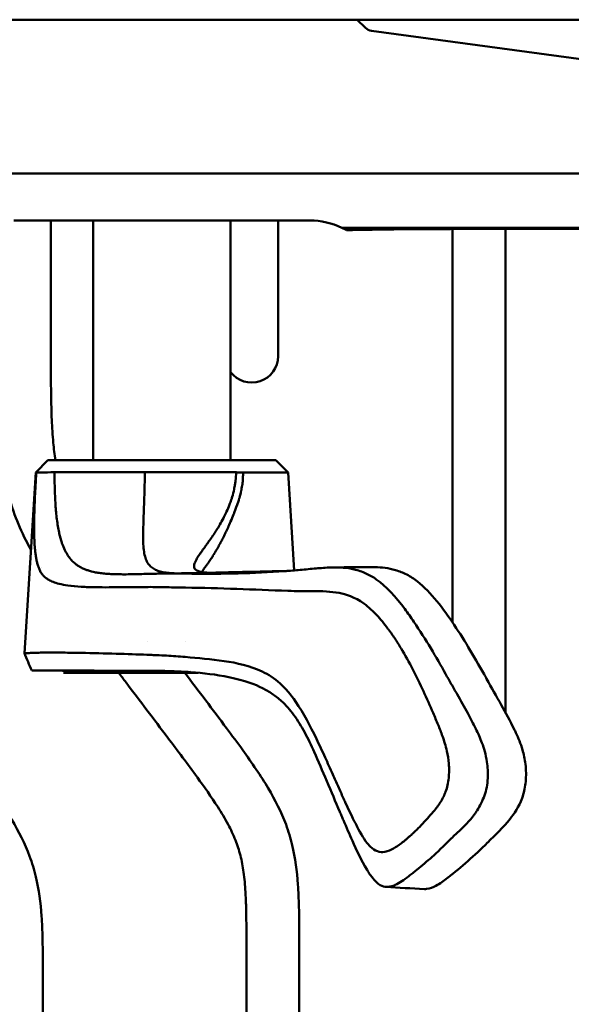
# Model space of a CAD drawing. Header units: millimetres. Extents: x 0 to 4686, y -120 to 1682.
# Tile 113 of 256: x 304 to 356, y 1393 to 1487. Entities that reach past the tile are written whole.
import ezdxf

# ---------------------------------------------------------------- set-up
doc = ezdxf.new("R2010")
doc.units = ezdxf.units.MM
doc.header["$LTSCALE"] = 2
doc.layers.add('Sichtbar (ISO)', color=7, linetype='Continuous', lineweight=50)

msp = doc.modelspace()

# ---------------------------------------------------------------- linework, layer by layer
at = {"layer": 'Sichtbar (ISO)'}
for p, q in [((336.1519, 1486.6471), (297.6713, 1486.6471)), ((342.3688, 1486.6471), (336.1519, 1486.6471)), ((336.1519, 1486.6471), (336.9281, 1485.8827)), ((355.1713, 1486.6471), (342.3688, 1486.6471)), ((355.1713, 1486.6471), (590.1713, 1486.6471)), ((375.5641, 1480.4471), (337.5078, 1485.5991)), ((297.6713, 1472.0873), (420.8667, 1472.0873)), ((303.6712, 1467.6471), (331.6712, 1467.6471)), ((307.1712, 1454.9914), (307.1712, 1467.6471)), ((311.1713, 1444.963), (311.1713, 1467.6471)), ((324.1713, 1444.963), (324.1713, 1467.6471)), ((328.6712, 1454.8156), (328.6712, 1467.6471)), ((420.8667, 1466.9565), (334.703, 1466.9565)), ((345.1712, 1466.8448), (345.1712, 1429.6126)), ((346.6149, 1466.8462), (395.1861, 1466.8462)), ((350.1712, 1421.0998), (350.1712, 1466.8462)), ((306.8909, 1444.963), (305.7365, 1443.8085)), ((306.8909, 1444.963), (328.4516, 1444.963)), ((328.4516, 1444.963), (329.606, 1443.8085)), ((305.7365, 1443.8085), (304.669, 1426.7205)), ((305.7365, 1443.8085), (305.7897, 1443.8085)), ((325.3424, 1443.8085), (329.606, 1443.8085)), ((329.606, 1443.8085), (330.185, 1434.5403)), ((324.4404, 1441.9609), (324.4406, 1441.9609)), ((306.2794, 1434.8302), (306.2792, 1434.8305)), ((316.277, 1427.8609), (316.2757, 1427.8609)), ((319.8819, 1427.8609), (319.8808, 1427.8609)), ((309.03, 1424.8609), (308.3721, 1424.8609)), ((309.03, 1424.8609), (309.7393, 1424.8609)), ((309.7393, 1424.8609), (310.1713, 1424.8609)), ((321.1018, 1424.8609), (310.1713, 1424.8609)), ((320.3363, 1425.0609), (320.3364, 1425.0609)), ((325.6712, 1398.7601), (325.6712, 1386.3274)), ((330.6712, 1324.9341), (330.6712, 1398.7601)), ((306.4212, 1327.9221), (306.4212, 1395.7721))]:
    msp.add_line(p, q, dxfattribs=at)
msp.add_arc((326.1712, 1454.8156), 2.5, 216.870083, 0, dxfattribs=at)
for centre, major_axis, ratio, start_param, end_param in [((337.6461, 1486.5898), (-1.0154, 0), 0.9848078, 0.7853949, 1.4341882), ((331.6712, 1460.6471), (4.9498, -4.9497), 0.9999995, 1.9082491, 2.3561944), ((331.6714, 1460.6471), (4.9499, -4.9498), 0.9999629, 1.8393994, 1.9082515), ((348.2431, 1466.4172), (17.672, -0.0396), 0.024176, 1.6631118, 2.4069434), ((347.3949, 1415.7438), (1.5815, -5.4785), 0.808635, 0.8311275, 0.8709838)]:
    msp.add_ellipse(centre, major_axis=major_axis, ratio=ratio, start_param=start_param, end_param=end_param, dxfattribs=at)
for points, knots in [([(305.2803, 1436.506), (305.1156, 1436.8037), (304.9563, 1437.1044), (304.8032, 1437.4082), (304.4048, 1438.1984), (304.0481, 1439.0096), (303.7462, 1439.8408), (303.4377, 1440.6901), (303.1864, 1441.5602), (302.9875, 1442.4416), (302.788, 1443.3254), (302.6411, 1444.2205), (302.5315, 1445.1198), (302.4196, 1446.0372), (302.3465, 1446.959), (302.2958, 1447.8818), (302.2522, 1448.6758), (302.2251, 1449.4705), (302.207, 1450.2654), (302.1713, 1451.8404), (302.1712, 1453.416), (302.1712, 1454.9914)], [0.698563, 0.698563, 0.698563, 0.698563, 0.71475576, 0.71475576, 0.71475576, 0.75686986, 0.75686986, 0.75686986, 0.79990096, 0.79990096, 0.79990096, 0.84305468, 0.84305468, 0.84305468, 0.88707708, 0.88707708, 0.88707708, 0.92495401, 0.92495401, 0.92495401, 1, 1, 1, 1]), ([(307.1712, 1454.9914), (307.1729, 1453.7145), (307.174, 1452.4375), (307.1934, 1451.1608), (307.2054, 1450.3695), (307.2244, 1449.5782), (307.2588, 1448.7874), (307.2903, 1448.0651), (307.3346, 1447.3433), (307.4009, 1446.6233), (307.4521, 1446.0682), (307.5163, 1445.5142), (307.5998, 1444.963)], [0, 0, 0, 0, 0.06082574, 0.06082574, 0.06082574, 0.09852746, 0.09852746, 0.09852746, 0.13296708, 0.13296708, 0.13296708, 0.15952351, 0.15952351, 0.15952351, 0.15952351]), ([(305.7897, 1443.8086), (305.7637, 1443.3763), (305.7406, 1442.9705), (305.7204, 1442.5919), (305.7003, 1442.2131), (305.6831, 1441.8615), (305.6684, 1441.5323), (305.6609, 1441.3642), (305.654, 1441.202), (305.6477, 1441.045), (305.6417, 1440.8945), (305.6362, 1440.7488), (305.6312, 1440.6074), (305.6211, 1440.3185), (305.613, 1440.0474), (305.607, 1439.7913), (305.6009, 1439.5352), (305.5968, 1439.2941), (305.5944, 1439.0657), (305.5921, 1438.8374), (305.5915, 1438.6218), (305.5925, 1438.4176), (305.5929, 1438.3388), (305.5935, 1438.2616), (305.5943, 1438.186), (305.5957, 1438.0659), (305.5977, 1437.9499), (305.6002, 1437.8376), (305.6044, 1437.6546), (305.6101, 1437.4816), (305.6175, 1437.316), (305.6228, 1437.1955), (305.6291, 1437.0789), (305.6363, 1436.9654), (305.639, 1436.9231), (305.6418, 1436.8812), (305.6447, 1436.8397), (305.6557, 1436.6869), (305.6685, 1436.5395), (305.6835, 1436.3965), (305.6986, 1436.2534), (305.7158, 1436.1147), (305.7357, 1435.9796), (305.7375, 1435.9667), (305.7395, 1435.9539), (305.7414, 1435.9411), (305.7598, 1435.8195), (305.7803, 1435.7011), (305.8032, 1435.586), (305.8284, 1435.4588), (305.8566, 1435.3357), (305.8879, 1435.2172), (305.9192, 1435.0987), (305.9536, 1434.9848), (305.9916, 1434.8761), (306.0296, 1434.7675), (306.0712, 1434.6642), (306.1162, 1434.565)], [0.00003491, 0.00003491, 0.00003491, 0.00003491, 0.06666667, 0.06666667, 0.06666667, 0.13333333, 0.13333333, 0.13333333, 0.16737005, 0.16737005, 0.16737005, 0.2, 0.2, 0.2, 0.26666667, 0.26666667, 0.26666667, 0.33333333, 0.33333333, 0.33333333, 0.4, 0.4, 0.4, 0.42574181, 0.42574181, 0.42574181, 0.46666667, 0.46666667, 0.46666667, 0.53333333, 0.53333333, 0.53333333, 0.58188742, 0.58188742, 0.58188742, 0.6, 0.6, 0.6, 0.66666667, 0.66666667, 0.66666667, 0.73333333, 0.73333333, 0.73333333, 0.73969032, 0.73969032, 0.73969032, 0.8, 0.8, 0.8, 0.86666667, 0.86666667, 0.86666667, 0.93333333, 0.93333333, 0.93333333, 1, 1, 1, 1]), ([(307.5154, 1443.8278), (307.038, 1443.8237), (306.6498, 1443.82), (306.0684, 1443.8137), (305.8775, 1443.8109), (305.7897, 1443.8086)], [0.00000703, 0.00000703, 0.00000703, 0.00000703, 0.27184119, 0.27184119, 0.54362931, 0.54362931, 0.54362931, 0.54362931]), ([(307.5154, 1443.8278), (307.7466, 1443.8297), (307.9988, 1443.8317), (308.5411, 1443.8351), (308.8318, 1443.8364), (309.7577, 1443.8391), (310.4395, 1443.8401), (311.9136, 1443.8404), (312.6962, 1443.8397), (314.3384, 1443.8357), (315.1919, 1443.8312), (316.0569, 1443.8257)], [-1.0546655, -1.0546655, -1.0546655, -1.0546655, -0.9230386, -0.9230386, -0.7910244, -0.7910244, -0.5258983, -0.5258983, -0.262161, -0.262161, -0.000012, -0.000012, -0.000012, -0.000012]), ([(308.2017, 1437.191), (308.119, 1437.4388), (308.0398, 1437.7175), (307.9676, 1438.0437), (307.9606, 1438.0753), (307.9536, 1438.1075), (307.9467, 1438.1401), (307.869, 1438.5083), (307.7989, 1438.9361), (307.7424, 1439.3782), (307.7419, 1439.3828), (307.7413, 1439.3874), (307.7407, 1439.392), (307.6851, 1439.8298), (307.6438, 1440.2812), (307.6118, 1440.7435), (307.6081, 1440.7975), (307.6044, 1440.8517), (307.601, 1440.9061), (307.5743, 1441.3218), (307.5549, 1441.7481), (307.5413, 1442.2015), (307.5383, 1442.3012), (307.5356, 1442.4022), (307.5331, 1442.5044), (307.5228, 1442.9276), (307.5169, 1443.3713), (307.5154, 1443.8278)], [0.00000008, 0.00000008, 0.00000008, 0.00000008, 0.18228716, 0.18228716, 0.18228716, 0.2, 0.2, 0.2, 0.4, 0.4, 0.4, 0.40209004, 0.40209004, 0.40209004, 0.6, 0.6, 0.6, 0.62312617, 0.62312617, 0.62312617, 0.8, 0.8, 0.8, 0.8389004, 0.8389004, 0.8389004, 0.99999559, 0.99999559, 0.99999559, 0.99999559]), ([(318.9803, 1434.2659), (318.9153, 1434.2676), (318.6358, 1434.277), (318.1709, 1434.3115), (317.6302, 1434.402), (317.1603, 1434.5482), (316.762, 1434.7647), (316.4415, 1435.0647), (316.1979, 1435.4649), (316.0292, 1435.9843), (315.9309, 1436.6362), (315.893, 1437.4302), (315.9005, 1438.3549), (315.9354, 1439.3985), (315.9799, 1440.5252), (316.0212, 1441.7081), (316.0442, 1442.8129), (316.0557, 1443.5223), (316.0569, 1443.8257)], [0.1016237, 0.1016237, 0.1016237, 0.1016237, 0.11942328, 0.17913494, 0.23884659, 0.29855824, 0.35826989, 0.41798154, 0.47769319, 0.53740484, 0.5971165, 0.65682815, 0.7165398, 0.77625145, 0.8359631, 0.89567475, 0.9553864, 0.99999587, 0.99999587, 0.99999587, 0.99999587]), ([(316.0569, 1443.8257), (317.5687, 1443.8336), (319.1089, 1443.8374), (322.0686, 1443.8378), (323.4648, 1443.8343), (324.7001, 1443.8278)], [-0.91533568, -0.91533568, -0.91533568, -0.91533568, -0.45754236, -0.45754236, -0.00000214, -0.00000214, -0.00000214, -0.00000214]), ([(323.1465, 1437.0247), (323.1744, 1437.0763), (323.2026, 1437.129), (323.231, 1437.1827), (323.2973, 1437.308), (323.365, 1437.439), (323.434, 1437.5757), (323.4743, 1437.6557), (323.515, 1437.7377), (323.5562, 1437.822), (323.6205, 1437.9534), (323.6861, 1438.0906), (323.7536, 1438.2349), (323.7922, 1438.3176), (323.8314, 1438.4026), (323.8711, 1438.4897), (323.9452, 1438.6524), (324.0209, 1438.8227), (324.0975, 1438.9993), (324.1233, 1439.0587), (324.1492, 1439.1188), (324.175, 1439.1794), (324.2673, 1439.3955), (324.3594, 1439.6178), (324.4468, 1439.8355), (324.4538, 1439.8529), (324.4608, 1439.8703), (324.4677, 1439.8877), (324.5671, 1440.1367), (324.66, 1440.3795), (324.7441, 1440.6151), (324.7479, 1440.6258), (324.7518, 1440.6366), (324.7556, 1440.6474), (324.8441, 1440.8967), (324.9227, 1441.1378), (324.9903, 1441.3683), (324.9937, 1441.38), (324.9971, 1441.3917), (325.0005, 1441.4033), (325.0704, 1441.6444), (325.1282, 1441.8737), (325.1752, 1442.092), (325.1792, 1442.111), (325.1833, 1442.13), (325.1872, 1442.1489), (325.2283, 1442.3464), (325.2605, 1442.5348), (325.2847, 1442.7148), (325.2958, 1442.7981), (325.3053, 1442.8795), (325.3133, 1442.9594), (325.3242, 1443.069), (325.3322, 1443.1757), (325.3377, 1443.2802), (325.3473, 1443.4611), (325.3494, 1443.6355), (325.3426, 1443.8005)], [0.70721862, 0.70721862, 0.70721862, 0.70721862, 0.71564196, 0.71564196, 0.71564196, 0.73529412, 0.73529412, 0.73529412, 0.7467869, 0.7467869, 0.7467869, 0.76470588, 0.76470588, 0.76470588, 0.77496563, 0.77496563, 0.77496563, 0.79411765, 0.79411765, 0.79411765, 0.80055953, 0.80055953, 0.80055953, 0.82352941, 0.82352941, 0.82352941, 0.8253687, 0.8253687, 0.8253687, 0.85173466, 0.85173466, 0.85173466, 0.85294118, 0.85294118, 0.85294118, 0.88093216, 0.88093216, 0.88093216, 0.88235294, 0.88235294, 0.88235294, 0.91176471, 0.91176471, 0.91176471, 0.9143319, 0.9143319, 0.9143319, 0.94117647, 0.94117647, 0.94117647, 0.95358564, 0.95358564, 0.95358564, 0.97058824, 0.97058824, 0.97058824, 1, 1, 1, 1]), ([(324.7001, 1443.8278), (324.691, 1443.5596), (324.669, 1443.2917), (324.6359, 1443.0274), (324.6192, 1442.8941), (324.5997, 1442.7615), (324.5776, 1442.6301), (324.5559, 1442.5011), (324.5316, 1442.3731), (324.5049, 1442.2462), (324.4511, 1441.9901), (324.3874, 1441.7386), (324.315, 1441.4932), (324.2874, 1441.3997), (324.2585, 1441.3071), (324.2284, 1441.2154), (324.1797, 1441.0665), (324.1278, 1440.9202), (324.0736, 1440.7767), (323.986, 1440.5448), (323.8919, 1440.3204), (323.7936, 1440.1036)], [0, 0, 0, 0, 0.03691546, 0.03691546, 0.03691546, 0.05554212, 0.05554212, 0.05554212, 0.07383093, 0.07383093, 0.07383093, 0.1107464, 0.1107464, 0.1107464, 0.1248122, 0.1248122, 0.1248122, 0.14766187, 0.14766187, 0.14766187, 0.18457734, 0.18457734, 0.18457734, 0.18457734]), ([(325.3426, 1443.8005), (325.2373, 1443.8117), (325.1306, 1443.8149), (324.9165, 1443.8213), (324.8089, 1443.8245), (324.7001, 1443.8278)], [0.000380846, 0.000380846, 0.000380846, 0.000380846, 0.040788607, 0.040788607, 0.080519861, 0.080519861, 0.080519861, 0.080519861]), ([(323.7936, 1440.1036), (323.7696, 1440.0507), (323.7453, 1439.9983), (323.7208, 1439.9464), (323.645, 1439.7853), (323.5668, 1439.6285), (323.487, 1439.4759), (323.3815, 1439.274), (323.273, 1439.0793), (323.1632, 1438.891), (323.1527, 1438.8729), (323.1422, 1438.8549), (323.1316, 1438.837), (323.0321, 1438.6678), (322.9317, 1438.504), (322.8317, 1438.3461), (322.7291, 1438.1841), (322.627, 1438.0283), (322.526, 1437.8782), (322.5181, 1437.8666), (322.5103, 1437.8549), (322.5024, 1437.8434), (322.3938, 1437.6826), (322.2865, 1437.5284), (322.1818, 1437.3805), (322.102, 1437.2678), (322.0236, 1437.1587), (321.9472, 1437.0531), (321.9235, 1437.0202), (321.8998, 1436.9876), (321.8764, 1436.9554), (321.7779, 1436.8196), (321.6828, 1436.6895), (321.5925, 1436.5649), (321.5389, 1436.4909), (321.4869, 1436.4188), (321.4368, 1436.3487), (321.4025, 1436.3006), (321.3692, 1436.2535), (321.3368, 1436.2072), (321.2572, 1436.0934), (321.1836, 1435.9851), (321.1171, 1435.8821), (321.0895, 1435.8394), (321.0632, 1435.7976), (321.0381, 1435.7567), (321.0027, 1435.6989), (320.9698, 1435.643), (320.9397, 1435.5889), (320.8883, 1435.4967), (320.8451, 1435.4099), (320.8109, 1435.3284), (320.803, 1435.3095), (320.7955, 1435.2909), (320.7886, 1435.2726), (320.7655, 1435.2118), (320.7479, 1435.1541), (320.7364, 1435.0995), (320.7214, 1435.0285), (320.7166, 1434.9627), (320.7225, 1434.9022), (320.7227, 1434.8996), (320.723, 1434.897), (320.7233, 1434.8944), (320.7298, 1434.8369), (320.7461, 1434.7843), (320.7723, 1434.7362), (320.7956, 1434.6933), (320.827, 1434.6541), (320.8665, 1434.6185), (320.8732, 1434.6125), (320.8802, 1434.6065), (320.8874, 1434.6006), (320.937, 1434.5604), (320.9978, 1434.525), (321.0694, 1434.4942), (321.117, 1434.4737), (321.1693, 1434.4553), (321.2262, 1434.4387), (321.2549, 1434.4303), (321.2848, 1434.4225), (321.3159, 1434.4151), (321.4083, 1434.393), (321.5107, 1434.3751), (321.6225, 1434.361), (321.6753, 1434.3543), (321.7302, 1434.3485), (321.7871, 1434.3435), (321.8506, 1434.3378), (321.9166, 1434.3332), (321.985, 1434.3295), (322.0164, 1434.3278), (322.0484, 1434.3263), (322.0808, 1434.325)], [0.18457734, 0.18457734, 0.18457734, 0.18457734, 0.19358188, 0.19358188, 0.19358188, 0.22149282, 0.22149282, 0.22149282, 0.25840829, 0.25840829, 0.25840829, 0.26194468, 0.26194468, 0.26194468, 0.29532376, 0.29532376, 0.29532376, 0.32957842, 0.32957842, 0.32957842, 0.33223923, 0.33223923, 0.33223923, 0.3691547, 0.3691547, 0.3691547, 0.39730336, 0.39730336, 0.39730336, 0.40607017, 0.40607017, 0.40607017, 0.44298564, 0.44298564, 0.44298564, 0.46488897, 0.46488897, 0.46488897, 0.47990111, 0.47990111, 0.47990111, 0.51681658, 0.51681658, 0.51681658, 0.53210565, 0.53210565, 0.53210565, 0.55373205, 0.55373205, 0.55373205, 0.59064753, 0.59064753, 0.59064753, 0.59918967, 0.59918967, 0.59918967, 0.627563, 0.627563, 0.627563, 0.66447847, 0.66447847, 0.66447847, 0.66608378, 0.66608378, 0.66608378, 0.70139394, 0.70139394, 0.70139394, 0.7329255, 0.7329255, 0.7329255, 0.73830941, 0.73830941, 0.73830941, 0.77522488, 0.77522488, 0.77522488, 0.79975416, 0.79975416, 0.79975416, 0.81214035, 0.81214035, 0.81214035, 0.84905582, 0.84905582, 0.84905582, 0.86650023, 0.86650023, 0.86650023, 0.88597129, 0.88597129, 0.88597129, 0.89492737, 0.89492737, 0.89492737, 0.89492737]), ([(309.5015, 1435.1626), (309.3977, 1435.2452), (309.297, 1435.3357), (309.1996, 1435.4353), (309.1322, 1435.5043), (309.0664, 1435.5776), (309.0024, 1435.6558), (308.8998, 1435.7812), (308.8016, 1435.9189), (308.7084, 1436.0709), (308.6594, 1436.1506), (308.6119, 1436.2342), (308.5658, 1436.3219), (308.4686, 1436.5068), (308.3778, 1436.7098), (308.2939, 1436.9315), (308.2622, 1437.0154), (308.2314, 1437.1019), (308.2017, 1437.191)], [0.76923097, 0.76923097, 0.76923097, 0.76923097, 0.81468742, 0.81468742, 0.81468742, 0.84615406, 0.84615406, 0.84615406, 0.89660367, 0.89660367, 0.89660367, 0.92307716, 0.92307716, 0.92307716, 0.9788797, 0.9788797, 0.9788797, 1, 1, 1, 1]), ([(321.4395, 1434.3891), (321.4786, 1434.4477), (321.5195, 1434.5076), (321.5618, 1434.5684), (321.5731, 1434.5847), (321.5844, 1434.601), (321.5959, 1434.6174), (321.6691, 1434.7221), (321.7456, 1434.8288), (321.8216, 1434.9346), (321.8451, 1434.9673), (321.8685, 1434.9999), (321.8918, 1435.0324), (321.9558, 1435.1216), (322.0193, 1435.2103), (322.0818, 1435.299), (322.1273, 1435.3635), (322.1724, 1435.428), (322.2173, 1435.4932), (322.2566, 1435.5501), (322.2956, 1435.6076), (322.3348, 1435.6661), (322.4083, 1435.7759), (322.482, 1435.8891), (322.5567, 1436.0081), (322.5672, 1436.0248), (322.5778, 1436.0416), (322.5883, 1436.0586), (322.674, 1436.1962), (322.7613, 1436.3418), (322.8518, 1436.498), (322.867, 1436.5242), (322.8822, 1436.5507), (322.8976, 1436.5774), (322.9739, 1436.7105), (323.0524, 1436.851), (323.1333, 1437.0002), (323.1377, 1437.0083), (323.1421, 1437.0165), (323.1465, 1437.0247)], [0.51452738, 0.51452738, 0.51452738, 0.51452738, 0.52941176, 0.52941176, 0.52941176, 0.53339316, 0.53339316, 0.53339316, 0.55882353, 0.55882353, 0.55882353, 0.56668175, 0.56668175, 0.56668175, 0.58823529, 0.58823529, 0.58823529, 0.60392183, 0.60392183, 0.60392183, 0.61764706, 0.61764706, 0.61764706, 0.64343379, 0.64343379, 0.64343379, 0.64705882, 0.64705882, 0.64705882, 0.67647059, 0.67647059, 0.67647059, 0.68139758, 0.68139758, 0.68139758, 0.70588235, 0.70588235, 0.70588235, 0.70721862, 0.70721862, 0.70721862, 0.70721862]), ([(306.1162, 1434.565), (306.1727, 1434.4419), (306.2382, 1434.3325), (306.3839, 1434.1354), (306.4649, 1434.0467), (306.6083, 1433.9139), (306.6686, 1433.8644), (306.8143, 1433.7565), (306.9022, 1433.7002), (307.1155, 1433.58), (307.2445, 1433.5194), (307.5577, 1433.3939), (307.7487, 1433.3333), (308.2115, 1433.2132), (308.4933, 1433.1598), (309.1819, 1433.0609), (309.6028, 1433.0232), (310.2696, 1432.9846), (310.4979, 1432.9747), (311.5546, 1432.9406), (312.4281, 1432.9416), (313.6316, 1432.9497), (313.8718, 1432.9518), (314.2981, 1432.9557), (314.4813, 1432.9574), (314.9464, 1432.9619), (315.2254, 1432.9647), (315.7938, 1432.9702), (316.0837, 1432.973), (316.3627, 1432.9757)], [0.0000169, 0.0000169, 0.0000169, 0.0000169, 0.0959081, 0.0959081, 0.1915565, 0.1915565, 0.2555709, 0.2555709, 0.3406611, 0.3406611, 0.4541129, 0.4541129, 0.6060244, 0.6060244, 0.8088122, 0.8088122, 1.0785049, 1.0785049, 1.2132685, 1.2132685, 1.6869092, 1.6869092, 1.8038309, 1.8038309, 1.8915601, 1.8915601, 2.0222193, 2.0222193, 2.1516866, 2.1516866, 2.1516866, 2.1516866]), ([(316.9613, 1434.2332), (316.6444, 1434.2244), (316.3339, 1434.2155), (316.0304, 1434.2073), (316.0115, 1434.2068), (315.9926, 1434.2063), (315.9737, 1434.2058), (315.69, 1434.1981), (315.4125, 1434.1912), (315.1408, 1434.1857), (315.1055, 1434.185), (315.0703, 1434.1843), (315.0352, 1434.1836), (314.7822, 1434.1788), (314.5343, 1434.1754), (314.2915, 1434.1741), (314.2417, 1434.1738), (314.1921, 1434.1736), (314.1427, 1434.1735), (313.918, 1434.1731), (313.6979, 1434.1747), (313.4823, 1434.1791), (313.4202, 1434.1804), (313.3585, 1434.1819), (313.2971, 1434.1836), (313.0988, 1434.1892), (312.9045, 1434.1974), (312.7141, 1434.2089), (312.641, 1434.2134), (312.5684, 1434.2183), (312.4964, 1434.2237), (312.323, 1434.2368), (312.1529, 1434.253), (311.9862, 1434.273), (311.9034, 1434.283), (311.8215, 1434.2938), (311.7404, 1434.3057), (311.5903, 1434.3277), (311.4432, 1434.3532), (311.299, 1434.383), (311.2081, 1434.4018), (311.1185, 1434.4223), (311.0301, 1434.4446), (310.9023, 1434.477), (310.7769, 1434.5132), (310.6542, 1434.5541), (310.5566, 1434.5867), (310.4606, 1434.6222), (310.3663, 1434.6611), (310.26, 1434.7048), (310.1559, 1434.7529), (310.054, 1434.8058), (309.952, 1434.8587), (309.8523, 1434.9166), (309.7549, 1434.9801), (309.6685, 1435.0363), (309.584, 1435.097), (309.5015, 1435.1626)], [0, 0, 0, 0, 0.0769231, 0.0769231, 0.0769231, 0.08172194, 0.08172194, 0.08172194, 0.1538462, 0.1538462, 0.1538462, 0.16321614, 0.16321614, 0.16321614, 0.23076929, 0.23076929, 0.23076929, 0.2446338, 0.2446338, 0.2446338, 0.30769239, 0.30769239, 0.30769239, 0.32587038, 0.32587038, 0.32587038, 0.38461549, 0.38461549, 0.38461549, 0.40718158, 0.40718158, 0.40718158, 0.46153858, 0.46153858, 0.46153858, 0.48852607, 0.48852607, 0.48852607, 0.53846168, 0.53846168, 0.53846168, 0.56992042, 0.56992042, 0.56992042, 0.61538478, 0.61538478, 0.61538478, 0.65154642, 0.65154642, 0.65154642, 0.69230787, 0.69230787, 0.69230787, 0.73309002, 0.73309002, 0.73309002, 0.76923097, 0.76923097, 0.76923097, 0.76923097]), ([(329.2817, 1434.4684), (329.5314, 1434.4858), (329.7817, 1434.5057), (330.2722, 1434.5476), (330.512, 1434.5694), (330.7529, 1434.5917)], [-0.22931537, -0.22931537, -0.22931537, -0.22931537, -0.11232059, -0.11232059, -0.000001, -0.000001, -0.000001, -0.000001]), ([(330.7529, 1434.5917), (331.2487, 1434.6377), (331.751, 1434.6864), (332.7192, 1434.7681), (333.1885, 1434.8021), (333.6614, 1434.8235)], [-0.45486211, -0.45486211, -0.45486211, -0.45486211, -0.21982844, -0.21982844, -0.000001, -0.000001, -0.000001, -0.000001]), ([(333.6614, 1434.8235), (334.052, 1434.8413), (334.4427, 1434.8372), (335.1747, 1434.7748), (335.5176, 1434.7226), (335.8574, 1434.642)], [0.000001, 0.000001, 0.000001, 0.000001, 0.18157915, 0.18157915, 0.34227448, 0.34227448, 0.34227448, 0.34227448]), ([(334.1066, 1434.8339), (334.6404, 1434.8341), (335.181, 1434.8381), (336.3051, 1434.8503), (336.9025, 1434.8603), (337.5884, 1434.8611)], [0, 0, 0, 0, 0.2352155, 0.2352155, 0.4728011, 0.4728011, 0.4728011, 0.4728011]), ([(335.8574, 1434.642), (336.234, 1434.5527), (336.6087, 1434.4286), (337.3107, 1434.1103), (337.6377, 1433.924), (337.9533, 1433.6985)], [-0.34067558, -0.34067558, -0.34067558, -0.34067558, -0.1625616, -0.1625616, -0.00000269, -0.00000269, -0.00000269, -0.00000269]), ([(337.5883, 1434.8611), (338.2266, 1434.8619), (338.8725, 1434.801), (339.8626, 1434.555), (340.2173, 1434.4351), (340.9141, 1434.1197), (341.2535, 1433.925), (341.5839, 1433.6879)], [-0.63753395, -0.63753395, -0.63753395, -0.63753395, -0.33884683, -0.33884683, -0.1697119, -0.1697119, -0.00005897, -0.00005897, -0.00005897, -0.00005897]), ([(320.5078, 1434.236), (319.9589, 1434.2414), (319.3133, 1434.2474), (318.5867, 1434.2493), (318.4389, 1434.2494), (318.0796, 1434.2489), (317.8467, 1434.2478), (317.4046, 1434.243), (317.1829, 1434.2392), (316.9613, 1434.2332)], [-0.55960739, -0.55960739, -0.55960739, -0.55960739, -0.27819794, -0.27819794, -0.20633783, -0.20633783, -0.1034531, -0.1034531, -0.00000158, -0.00000158, -0.00000158, -0.00000158]), ([(320.5078, 1434.236), (321.9708, 1434.2207), (323.4339, 1434.2278), (326.3582, 1434.3006), (327.8197, 1434.3664), (329.2817, 1434.4684)], [-1.3653832, -1.3653832, -1.3653832, -1.3653832, -0.682692, -0.682692, -0.0000014, -0.0000014, -0.0000014, -0.0000014]), ([(324.1587, 1434.375), (325.6513, 1434.404), (327.1692, 1434.435), (329.0308, 1434.4835), (329.3915, 1434.4934), (329.752, 1434.5038)], [0.00000715, 0.00000715, 0.00000715, 0.00000715, 0.69597247, 0.69597247, 0.86335408, 0.86335408, 0.86335408, 0.86335408]), ([(337.9533, 1433.6985), (338.8936, 1433.0265), (339.7732, 1432.0667), (340.9393, 1430.5061), (341.2232, 1430.1017), (342.6489, 1428.0026), (343.6255, 1426.3327), (344.5033, 1424.7546)], [-1.2355886, -1.2355886, -1.2355886, -1.2355886, -0.7795185, -0.7795185, -0.6280428, -0.6280428, -0.0000353, -0.0000353, -0.0000353, -0.0000353]), ([(341.5839, 1433.6879), (342.2556, 1433.2057), (342.877, 1432.5891), (344.0472, 1431.2131), (344.5971, 1430.4582), (345.6511, 1428.906), (346.1574, 1428.1065), (347.1619, 1426.443), (347.6573, 1425.5816), (348.1419, 1424.7172)], [0.000058, 0.000058, 0.000058, 0.000058, 0.3450239, 0.3450239, 0.6848304, 0.6848304, 1.0235022, 1.0235022, 1.3680409, 1.3680409, 1.3680409, 1.3680409]), ([(316.3627, 1432.9757), (316.9287, 1432.9817), (317.7781, 1432.9614), (318.2494, 1432.9504), (319.2853, 1432.9262), (319.8996, 1432.919)], [-1.1460135, -1.1460135, -1.1460135, -1.1460135, -0.2868073, -0.2868073, -0.000133, -0.000133, -0.000133, -0.000133]), ([(319.8996, 1432.919), (321.518, 1432.9023), (323.1411, 1432.8541), (326.3545, 1432.7373), (327.9673, 1432.668), (329.5995, 1432.6075)], [-1.531936, -1.531936, -1.531936, -1.531936, -0.7636157, -0.7636157, -0.0001033, -0.0001033, -0.0001033, -0.0001033]), ([(329.5995, 1432.6075), (329.9848, 1432.592), (330.3704, 1432.5899), (331.1423, 1432.5918), (331.5279, 1432.5959), (331.9132, 1432.5936)], [-0.36059971, -0.36059971, -0.36059971, -0.36059971, -0.18036589, -0.18036589, -0.000001, -0.000001, -0.000001, -0.000001]), ([(331.9132, 1432.5936), (332.3492, 1432.5904), (332.7908, 1432.5824), (333.6337, 1432.5273), (334.0375, 1432.4833), (334.4395, 1432.4089)], [-0.39408238, -0.39408238, -0.39408238, -0.39408238, -0.18909892, -0.18909892, -0.00000167, -0.00000167, -0.00000167, -0.00000167]), ([(339.0573, 1429.0258), (338.7216, 1429.4749), (338.3519, 1429.9326), (337.6707, 1430.6622), (337.2673, 1431.0548), (335.904, 1432.0256), (335.0928, 1432.2881), (334.4395, 1432.4089)], [0.00000199, 0.00000199, 0.00000199, 0.00000199, 0.21082106, 0.21082106, 0.38460762, 0.38460762, 0.68376095, 0.68376095, 0.68376095, 0.68376095]), ([(339.0573, 1429.0258), (339.0608, 1429.0211), (339.0643, 1429.0165), (339.0712, 1429.0072), (339.0746, 1429.0026), (339.085, 1428.9887), (339.0919, 1428.9794), (339.1126, 1428.9515), (339.1263, 1428.9329), (339.1673, 1428.8772), (339.1944, 1428.8399), (339.2753, 1428.7282), (339.3287, 1428.6533), (339.4872, 1428.4276), (339.5927, 1428.2729), (339.9004, 1427.8108), (340.1005, 1427.4947), (340.689, 1426.52), (341.0602, 1425.8412), (341.7514, 1424.4997), (342.0843, 1423.8105), (342.7274, 1422.4212), (343.0265, 1421.743), (343.3226, 1421.0586)], [-1.0701699, -1.0701699, -1.0701699, -1.0701699, -1.0681343, -1.0681343, -1.0660987, -1.0660987, -1.0620324, -1.0620324, -1.0539185, -1.0539185, -1.0377565, -1.0377565, -1.0056213, -1.0056213, -0.9416178, -0.9416178, -0.8106801, -0.8106801, -0.5458311, -0.5458311, -0.2759974, -0.2759974, -0.000005, -0.000005, -0.000005, -0.000005]), ([(304.6685, 1426.7205), (304.6686, 1426.7205), (304.6707, 1426.7204), (304.675, 1426.7203), (304.6838, 1426.7201), (304.7017, 1426.7197), (304.7269, 1426.7194)], [0.973251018, 0.973251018, 0.973251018, 0.973251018, 0.981922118, 0.981922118, 0.981922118, 0.999995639, 0.999995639, 0.999995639, 0.999995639]), ([(304.7269, 1426.7194), (304.8126, 1426.7104), (304.9493, 1426.7225), (305.2933, 1426.7381), (305.5107, 1426.7459), (305.7583, 1426.7543)], [0.00000313, 0.00000313, 0.00000313, 0.00000313, 0.27736407, 0.27736407, 0.57367137, 0.57367137, 0.57367137, 0.57367137]), ([(316.2545, 1426.563), (314.4997, 1426.6346), (312.3184, 1426.7059), (309.5683, 1426.7517), (309.1446, 1426.7575), (308.1427, 1426.7683), (307.573, 1426.7717), (306.8181, 1426.7707), (306.5745, 1426.7696), (306.244, 1426.7658), (306.1364, 1426.764), (305.9372, 1426.7599), (305.8433, 1426.7574), (305.7583, 1426.7543)], [-2.4583676, -2.4583676, -2.4583676, -2.4583676, -1.0653323, -1.0653323, -0.7992459, -0.7992459, -0.4011123, -0.4011123, -0.2012133, -0.2012133, -0.1011111, -0.1011111, -0.0000015, -0.0000015, -0.0000015, -0.0000015]), ([(319.8761, 1426.3554), (319.2705, 1426.4157), (318.7001, 1426.4527), (317.8167, 1426.4982), (317.5048, 1426.5121), (317.0333, 1426.5313), (316.8775, 1426.5373), (316.564, 1426.549), (316.4085, 1426.5546), (316.2546, 1426.563)], [0.00015635, 0.00015635, 0.00015635, 0.00015635, 0.28294195, 0.28294195, 0.43431213, 0.43431213, 0.50907722, 0.50907722, 0.58461695, 0.58461695, 0.58461695, 0.58461695]), ([(327.1588, 1424.9761), (325.9805, 1425.5104), (324.7711, 1425.7939), (322.3283, 1426.1543), (321.096, 1426.2315), (319.8761, 1426.3554)], [-1.1416677, -1.1416677, -1.1416677, -1.1416677, -0.5701946, -0.5701946, -0.0001461, -0.0001461, -0.0001461, -0.0001461]), ([(305.3588, 1425.061), (305.3588, 1425.0611), (305.3606, 1425.0612), (305.3642, 1425.0612), (305.3721, 1425.0614), (305.3885, 1425.0615), (305.4143, 1425.0612), (305.4278, 1425.0611), (305.4438, 1425.0609), (305.4614, 1425.0609)], [0.969946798, 0.969946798, 0.969946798, 0.969946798, 0.97694176, 0.97694176, 0.97694176, 0.992076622, 0.992076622, 0.992076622, 0.999984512, 0.999984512, 0.999984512, 0.999984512]), ([(320.7263, 1424.8934), (320.4643, 1424.9057), (320.1965, 1424.9171), (319.5022, 1424.9438), (319.1199, 1424.9557), (318.106, 1424.9814), (317.528, 1424.9935), (316.3732, 1425.0143), (315.7921, 1425.0225), (313.5108, 1425.0489), (311.9242, 1425.0545), (309.4421, 1425.06), (308.4565, 1425.0604), (307.4552, 1425.0607), (307.2702, 1425.0608), (306.5701, 1425.0609), (306.0998, 1425.0609), (305.7521, 1425.0609), (305.588, 1425.0609), (305.4605, 1425.0609)], [0.3959834, 0.3959834, 0.3959834, 0.3959834, 0.5304156, 0.5304156, 0.751232, 0.751232, 0.9606765, 0.9606765, 1.2050072, 1.2050072, 1.9397197, 1.9397197, 2.5562901, 2.5562901, 2.7050058, 2.7050058, 3.1523533, 3.1523533, 3.3107687, 3.3107687, 3.3107687, 3.3107687]), ([(305.4615, 1425.0609), (305.5318, 1425.0609), (305.6061, 1425.0609), (305.7634, 1425.0609), (305.8464, 1425.0609), (306.1094, 1425.0609), (306.3036, 1425.0609), (306.5201, 1425.0609)], [-0.51791008, -0.51791008, -0.51791008, -0.51791008, -0.38853611, -0.38853611, -0.25911981, -0.25911981, -0.00000239, -0.00000239, -0.00000239, -0.00000239]), ([(316.8157, 1425.0528), (316.5434, 1425.0556), (316.272, 1425.0571), (315.7363, 1425.059), (315.4638, 1425.0594), (315.0203, 1425.0597), (314.84, 1425.0597), (314.428, 1425.0598), (314.1924, 1425.0598), (313.6503, 1425.0599), (313.344, 1425.06), (312.6402, 1425.0602), (312.2472, 1425.0603), (311.6485, 1425.0604), (311.4355, 1425.0604), (310.9874, 1425.0605), (310.7555, 1425.0605), (310.3035, 1425.0606), (310.0848, 1425.0606), (309.6878, 1425.0607), (309.5083, 1425.0607), (309.1822, 1425.0607), (309.0346, 1425.0607), (308.7663, 1425.0607), (308.6445, 1425.0608), (308.319, 1425.0608), (308.1227, 1425.0608), (307.7967, 1425.0608), (307.6629, 1425.0608), (307.3418, 1425.0608), (307.1617, 1425.0608), (306.8243, 1425.0609), (306.6671, 1425.0609), (306.5201, 1425.0609)], [0.0000201, 0.0000201, 0.0000201, 0.0000201, 0.1292207, 0.1292207, 0.2568523, 0.2568523, 0.3408321, 0.3408321, 0.4525749, 0.4525749, 0.6016373, 0.6016373, 0.8002249, 0.8002249, 0.9139605, 0.9139605, 1.0441531, 1.0441531, 1.1742978, 1.1742978, 1.2880104, 1.2880104, 1.3873571, 1.3873571, 1.4743107, 1.4743107, 1.6266784, 1.6266784, 1.7410101, 1.7410101, 1.9126165, 1.9126165, 2.0842784, 2.0842784, 2.0842784, 2.0842784]), ([(325.6712, 1398.7601), (325.6701, 1399.6623), (325.6686, 1400.5644), (325.6575, 1401.4665), (325.6524, 1401.8823), (325.6453, 1402.298), (325.6338, 1402.7136), (325.6207, 1403.1889), (325.6019, 1403.6641), (325.5736, 1404.1387), (325.5365, 1404.7615), (325.4829, 1405.3834), (325.398, 1406.0014), (325.3249, 1406.5335), (325.2286, 1407.0627), (325.096, 1407.5832), (324.9714, 1408.0723), (324.8148, 1408.5536), (324.6282, 1409.0228), (324.4257, 1409.5318), (324.188, 1410.0266), (323.9304, 1410.5104), (323.6282, 1411.0778), (323.2986, 1411.6302), (322.9537, 1412.1726), (322.3469, 1413.1267), (321.6927, 1414.05), (321.0275, 1414.9649), (320.1097, 1416.2275), (319.171, 1417.4742), (318.2307, 1418.7199), (316.9161, 1420.4615), (315.5984, 1422.2011), (314.2813, 1423.9409), (314.0492, 1424.2476), (313.8171, 1424.5542), (313.585, 1424.8609)], [0, 0, 0, 0, 0.04297559, 0.04297559, 0.04297559, 0.06278076, 0.06278076, 0.06278076, 0.0854317, 0.0854317, 0.0854317, 0.11514694, 0.11514694, 0.11514694, 0.14072638, 0.14072638, 0.14072638, 0.16476834, 0.16476834, 0.16476834, 0.190854, 0.190854, 0.190854, 0.22144305, 0.22144305, 0.22144305, 0.27524796, 0.27524796, 0.27524796, 0.3494912, 0.3494912, 0.3494912, 0.45329026, 0.45329026, 0.45329026, 0.47158341, 0.47158341, 0.47158341, 0.47158341]), ([(320.3862, 1424.9204), (319.8005, 1424.9636), (319.2092, 1424.9932), (318.025, 1425.035), (317.428, 1425.0468), (316.8157, 1425.0528)], [0.00000599, 0.00000599, 0.00000599, 0.00000599, 0.27178206, 0.27178206, 0.55617938, 0.55617938, 0.55617938, 0.55617938]), ([(319.8401, 1424.8609), (321.1613, 1423.1168), (322.4805, 1421.3713), (323.7902, 1419.6187), (324.3038, 1418.9314), (324.816, 1418.243), (325.3182, 1417.5473), (325.7559, 1416.9409), (326.1861, 1416.3289), (326.6027, 1415.7082), (326.9934, 1415.1261), (327.3721, 1414.5363), (327.7303, 1413.9335), (328.3838, 1412.8336), (328.9687, 1411.6907), (329.4138, 1410.4925), (329.6486, 1409.8603), (329.8445, 1409.2128), (330.0013, 1408.557), (330.2936, 1407.3342), (330.45, 1406.0826), (330.5389, 1404.8285), (330.5876, 1404.1414), (330.616, 1403.4535), (330.6348, 1402.7652), (330.6712, 1401.4309), (330.6712, 1400.0952), (330.6712, 1398.7601)], [0.53691185, 0.53691185, 0.53691185, 0.53691185, 0.64098929, 0.64098929, 0.64098929, 0.68180329, 0.68180329, 0.68180329, 0.71737714, 0.71737714, 0.71737714, 0.75073498, 0.75073498, 0.75073498, 0.81160036, 0.81160036, 0.81160036, 0.84371626, 0.84371626, 0.84371626, 0.90359571, 0.90359571, 0.90359571, 0.93640046, 0.93640046, 0.93640046, 1, 1, 1, 1]), ([(327.1815, 1423.4123), (326.5, 1423.755), (325.5313, 1424.1395), (322.8045, 1424.6996), (321.5926, 1424.8283), (320.3862, 1424.9204)], [0.000001, 0.000001, 0.000001, 0.000001, 0.32910442, 0.32910442, 0.58975857, 0.58975857, 0.58975857, 0.58975857]), ([(330.3137, 1422.1374), (329.8681, 1422.7947), (329.3745, 1423.371), (328.3135, 1424.3294), (327.7478, 1424.71), (327.1588, 1424.9761)], [-0.57338919, -0.57338919, -0.57338919, -0.57338919, -0.28676186, -0.28676186, -0.00008634, -0.00008634, -0.00008634, -0.00008634]), ([(344.5033, 1424.7546), (344.6818, 1424.4336), (344.8611, 1424.1167), (345.2267, 1423.4751), (345.4091, 1423.1572), (345.937, 1422.2321), (346.2753, 1421.6338), (346.5992, 1421.0269)], [-0.48904555, -0.48904555, -0.48904555, -0.48904555, -0.36337796, -0.36337796, -0.23793881, -0.23793881, -0.000001, -0.000001, -0.000001, -0.000001]), ([(348.1419, 1424.7172), (348.1832, 1424.6436), (348.2244, 1424.5701), (348.3067, 1424.4231), (348.3479, 1424.3497), (348.389, 1424.2763)], [0.000000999, 0.000000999, 0.000000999, 0.000000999, 0.029294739, 0.029294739, 0.058588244, 0.058588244, 0.058588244, 0.058588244]), ([(328.9847, 1422.1793), (328.7042, 1422.434), (328.4143, 1422.6609), (327.8118, 1423.0708), (327.4999, 1423.2521), (327.1815, 1423.4123)], [0.000001, 0.000001, 0.000001, 0.000001, 0.15079219, 0.15079219, 0.30458942, 0.30458942, 0.30458942, 0.30458942]), ([(348.389, 1424.2763), (348.8509, 1423.4512), (349.3143, 1422.6464), (350.1915, 1421.0718), (350.6039, 1420.309), (350.9914, 1419.5238)], [0.000001, 0.000001, 0.000001, 0.000001, 0.32940828, 0.32940828, 0.63197471, 0.63197471, 0.63197471, 0.63197471]), ([(294.8857, 1422.8023), (296.4423, 1420.7488), (297.9978, 1418.6947), (299.5402, 1416.6306), (300.0538, 1415.9433), (300.566, 1415.2549), (301.0682, 1414.5592), (301.5059, 1413.9528), (301.9361, 1413.3409), (302.3527, 1412.7201), (302.7434, 1412.1381), (303.1221, 1411.5482), (303.4803, 1410.9454), (304.1338, 1409.8456), (304.7187, 1408.7026), (305.1638, 1407.5045), (305.3986, 1406.8723), (305.5945, 1406.2247), (305.7513, 1405.5689), (306.0436, 1404.3461), (306.2, 1403.0946), (306.2889, 1401.8404), (306.3376, 1401.1533), (306.366, 1400.4654), (306.3848, 1399.7772), (306.4212, 1398.4428), (306.4212, 1397.1072), (306.4212, 1395.7721)], [0.51842061, 0.51842061, 0.51842061, 0.51842061, 0.64098929, 0.64098929, 0.64098929, 0.68180329, 0.68180329, 0.68180329, 0.71737714, 0.71737714, 0.71737714, 0.75073498, 0.75073498, 0.75073498, 0.81160036, 0.81160036, 0.81160036, 0.84371626, 0.84371626, 0.84371626, 0.90359571, 0.90359571, 0.90359571, 0.93640046, 0.93640046, 0.93640046, 1, 1, 1, 1]), ([(330.1678, 1420.8409), (329.9816, 1421.0975), (329.7869, 1421.3413), (329.3909, 1421.7884), (329.1908, 1421.9922), (328.9847, 1422.1793)], [0.000001, 0.000001, 0.000001, 0.000001, 0.11572268, 0.11572268, 0.22647658, 0.22647658, 0.22647658, 0.22647658]), ([(333.8447, 1415.2235), (333.5678, 1415.8442), (333.362, 1416.301), (332.8645, 1417.3848), (332.5497, 1418.0618), (331.6915, 1419.8482), (331.0935, 1420.9904), (330.3137, 1422.1374)], [-0.96090038, -0.96090038, -0.96090038, -0.96090038, -0.72526517, -0.72526517, -0.50171422, -0.50171422, -0.0001898, -0.0001898, -0.0001898, -0.0001898]), ([(332.0735, 1417.3778), (331.792, 1418.008), (331.4956, 1418.6283), (330.8651, 1419.7919), (330.5311, 1420.3401), (330.1678, 1420.8409)], [0.000001, 0.000001, 0.000001, 0.000001, 0.22987314, 0.22987314, 0.45520458, 0.45520458, 0.45520458, 0.45520458]), ([(343.3226, 1421.0586), (343.484, 1420.6854), (343.6433, 1420.3148), (343.9415, 1419.5834), (344.0792, 1419.2285), (344.2102, 1418.8621)], [0.00001751, 0.00001751, 0.00001751, 0.00001751, 0.15053446, 0.15053446, 0.28877333, 0.28877333, 0.28877333, 0.28877333]), ([(346.5992, 1421.0269), (346.7312, 1420.7795), (346.8602, 1420.5327), (347.1105, 1420.0481), (347.2319, 1419.8103), (347.3541, 1419.5709)], [-0.18742465, -0.18742465, -0.18742465, -0.18742465, -0.09115849, -0.09115849, -0.000001, -0.000001, -0.000001, -0.000001]), ([(344.8079, 1416.2717), (344.771, 1416.6834), (344.7062, 1417.0771), (344.5107, 1417.9575), (344.366, 1418.4262), (344.2102, 1418.8621)], [0.00000098, 0.00000098, 0.00000098, 0.00000098, 0.12457353, 0.12457353, 0.29056814, 0.29056814, 0.29056814, 0.29056814]), ([(347.3541, 1419.5709), (347.4681, 1419.3473), (347.5782, 1419.1188), (347.7754, 1418.6723), (347.8639, 1418.4545), (347.9447, 1418.2313)], [0.000001, 0.000001, 0.000001, 0.000001, 0.08509295, 0.08509295, 0.16233859, 0.16233859, 0.16233859, 0.16233859]), ([(350.9914, 1419.5238), (351.0185, 1419.469), (351.0454, 1419.414), (351.0987, 1419.3041), (351.1251, 1419.2493), (351.1514, 1419.1941)], [-0.041292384, -0.041292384, -0.041292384, -0.041292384, -0.020504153, -0.020504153, -0.000001, -0.000001, -0.000001, -0.000001]), ([(351.1514, 1419.1941), (351.3917, 1418.6899), (351.6074, 1418.154), (351.8374, 1417.3662), (351.894, 1417.1418), (351.9899, 1416.6817), (352.0284, 1416.4491), (352.0568, 1416.2107)], [-0.33237388, -0.33237388, -0.33237388, -0.33237388, -0.14507598, -0.14507598, -0.0727523, -0.0727523, -0.000001, -0.000001, -0.000001, -0.000001]), ([(348.494, 1414.8799), (348.5244, 1415.4028), (348.4941, 1415.9353), (348.312, 1417.1313), (348.1292, 1417.7218), (347.9447, 1418.2313)], [-0.30783309, -0.30783309, -0.30783309, -0.30783309, -0.17634248, -0.17634248, -0.000001, -0.000001, -0.000001, -0.000001]), ([(334.5049, 1411.7022), (334.0925, 1412.6634), (333.6851, 1413.6323), (332.8421, 1415.6193), (332.4685, 1416.4937), (332.0735, 1417.3778)], [-0.62865472, -0.62865472, -0.62865472, -0.62865472, -0.32248391, -0.32248391, -0.000001, -0.000001, -0.000001, -0.000001]), ([(344.5079, 1413.6094), (344.5794, 1413.7971), (344.6402, 1414.0033), (344.7383, 1414.4434), (344.7758, 1414.6777), (344.8226, 1415.1372), (344.8347, 1415.3601), (344.8376, 1415.8144), (344.8283, 1416.044), (344.8079, 1416.2717)], [0.00001018, 0.00001018, 0.00001018, 0.00001018, 0.07740379, 0.07740379, 0.15473334, 0.15473334, 0.22317344, 0.22317344, 0.29209399, 0.29209399, 0.29209399, 0.29209399]), ([(352.0568, 1416.2107), (352.1209, 1415.6718), (352.1299, 1415.1145), (352.0344, 1414.0894), (351.9431, 1413.6229), (351.8024, 1413.1935)], [-0.31097813, -0.31097813, -0.31097813, -0.31097813, -0.14647931, -0.14647931, -0.000001, -0.000001, -0.000001, -0.000001]), ([(334.8317, 1413.0149), (334.666, 1413.3806), (334.4995, 1413.7532), (334.1718, 1414.4887), (334.0082, 1414.8573), (333.8447, 1415.2235)], [-0.26625677, -0.26625677, -0.26625677, -0.26625677, -0.13386329, -0.13386329, -0.000001, -0.000001, -0.000001, -0.000001]), ([(348.494, 1414.8799), (348.4773, 1414.5922), (348.4455, 1414.3073), (348.3425, 1413.7636), (348.2731, 1413.5068), (348.1814, 1413.2635)], [0.000001, 0.000001, 0.000001, 0.000001, 0.08659473, 0.08659473, 0.1699495, 0.1699495, 0.1699495, 0.1699495]), ([(343.4615, 1411.8468), (343.6866, 1412.1161), (343.8897, 1412.3933), (344.1566, 1412.8458), (344.2332, 1412.9886), (344.3415, 1413.2133), (344.3764, 1413.2899), (344.4271, 1413.4076), (344.4437, 1413.4473), (344.4681, 1413.5075), (344.4762, 1413.5277), (344.4882, 1413.5582), (344.4921, 1413.5684), (344.4981, 1413.5838), (344.5001, 1413.5889), (344.503, 1413.5966), (344.504, 1413.5991), (344.5055, 1413.603), (344.506, 1413.6043), (344.5067, 1413.6062), (344.5069, 1413.6069), (344.5073, 1413.6078), (344.5074, 1413.6081), (344.5077, 1413.6088), (344.5078, 1413.609), (344.5079, 1413.6094)], [0.00002555, 0.00002555, 0.00002555, 0.00002555, 0.15857248, 0.15857248, 0.2272488, 0.2272488, 0.26157151, 0.26157151, 0.27874355, 0.27874355, 0.28733512, 0.28733512, 0.29163272, 0.29163272, 0.29378204, 0.29378204, 0.29485683, 0.29485683, 0.29539426, 0.29539426, 0.29566299, 0.29566299, 0.29579735, 0.29579735, 0.29592017, 0.29592017, 0.29592017, 0.29592017]), ([(348.1814, 1413.2635), (348.0849, 1413.0073), (347.9789, 1412.7637), (347.7432, 1412.2848), (347.6138, 1412.0535), (347.4805, 1411.835)], [-0.18061138, -0.18061138, -0.18061138, -0.18061138, -0.09286848, -0.09286848, -0.00000211, -0.00000211, -0.00000211, -0.00000211]), ([(334.8317, 1413.0149), (334.8921, 1412.8813), (334.9528, 1412.7479), (335.6409, 1411.2448), (335.9465, 1410.6708), (336.4954, 1409.6153), (336.8386, 1409.0238), (337.2299, 1408.5788)], [0, 0, 0, 0, 0.0490126, 0.0490126, 0.5533231, 0.5533231, 1.4496615, 1.4496615, 1.4496615, 1.4496615]), ([(351.7334, 1412.9957), (351.4257, 1412.1649), (350.9877, 1411.5288), (349.9414, 1410.2034), (349.2245, 1409.5419), (348.4939, 1408.8174)], [-0.63674105, -0.63674105, -0.63674105, -0.63674105, -0.40072058, -0.40072058, -0.00000794, -0.00000794, -0.00000794, -0.00000794]), ([(334.8371, 1410.9264), (334.782, 1411.0552), (334.7269, 1411.184), (334.6162, 1411.4426), (334.5606, 1411.5725), (334.5049, 1411.7022)], [0.000005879, 0.000005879, 0.000005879, 0.000005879, 0.046362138, 0.046362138, 0.09318827, 0.09318827, 0.09318827, 0.09318827]), ([(341.1691, 1409.4407), (341.1755, 1409.4464), (341.1819, 1409.4522), (341.1946, 1409.4637), (341.201, 1409.4694), (341.2201, 1409.4868), (341.2328, 1409.4983), (341.2709, 1409.5331), (341.2962, 1409.5563), (341.3721, 1409.6263), (341.4224, 1409.6733), (341.5728, 1409.8152), (341.6722, 1409.9111), (341.9669, 1410.2009), (342.1603, 1410.3985), (342.7361, 1411.0055), (343.1119, 1411.4283), (343.4615, 1411.8468)], [-0.48521103, -0.48521103, -0.48521103, -0.48521103, -0.48149586, -0.48149586, -0.47777875, -0.47777875, -0.47034176, -0.47034176, -0.45545722, -0.45545722, -0.42565011, -0.42565011, -0.36591866, -0.36591866, -0.24625258, -0.24625258, 0, 0, 0, 0]), ([(347.4805, 1411.835), (347.4804, 1411.8348), (347.4794, 1411.8331), (347.4769, 1411.8291), (347.476, 1411.8276), (347.4733, 1411.8232), (347.4715, 1411.8202), (347.466, 1411.8114), (347.4624, 1411.8055), (347.4515, 1411.7878), (347.4441, 1411.7761), (347.422, 1411.741), (347.4072, 1411.7177), (347.3622, 1411.6484), (347.3317, 1411.6028), (347.2387, 1411.4674), (347.1747, 1411.3795), (346.9645, 1411.1036), (346.8119, 1410.9237), (346.3392, 1410.4042), (346.0024, 1410.0841), (345.6677, 1409.7713)], [-0.35086605, -0.35086605, -0.35086605, -0.35086605, -0.34980594, -0.34980594, -0.34917621, -0.34917621, -0.34791672, -0.34791672, -0.34539758, -0.34539758, -0.34035864, -0.34035864, -0.3302777, -0.3302777, -0.31010134, -0.31010134, -0.26967942, -0.26967942, -0.18026325, -0.18026325, -0.0000018, -0.0000018, -0.0000018, -0.0000018]), ([(337.0868, 1406.2047), (336.5304, 1407.1339), (336.0721, 1408.1209), (335.4013, 1409.609), (335.142, 1410.2141), (334.8371, 1410.9264)], [-0.5914366, -0.5914366, -0.5914366, -0.5914366, -0.25648799, -0.25648799, -0.00000101, -0.00000101, -0.00000101, -0.00000101]), ([(341.1691, 1409.4407), (341.0842, 1409.3642), (340.9984, 1409.2885), (340.825, 1409.1392), (340.7373, 1409.0654), (340.6487, 1408.993)], [-0.098301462, -0.098301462, -0.098301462, -0.098301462, -0.049257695, -0.049257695, 0, 0, 0, 0]), ([(345.6677, 1409.7713), (345.531, 1409.6436), (345.3957, 1409.518), (345.1173, 1409.255), (344.9752, 1409.1182), (344.8364, 1408.9781)], [0.00000011, 0.00000011, 0.00000011, 0.00000011, 0.07361598, 0.07361598, 0.15202449, 0.15202449, 0.15202449, 0.15202449]), ([(337.2299, 1408.5788), (337.2866, 1408.5141), (337.345, 1408.4528), (337.6063, 1408.2021), (337.8258, 1408.0512), (338.2864, 1407.888), (338.5258, 1407.8777), (338.8324, 1407.9292), (338.9064, 1407.9468), (338.9796, 1407.969)], [0, 0, 0, 0, 0.032769, 0.032769, 0.1430818, 0.1430818, 0.25411024, 0.25411024, 0.28967356, 0.28967356, 0.28967356, 0.28967356]), ([(338.9796, 1407.969), (339.2558, 1408.0525), (339.5206, 1408.1853), (340.0786, 1408.5357), (340.3677, 1408.7631), (340.6487, 1408.993)], [0.00000006, 0.00000006, 0.00000006, 0.00000006, 0.1337062, 0.1337062, 0.29019711, 0.29019711, 0.29019711, 0.29019711]), ([(344.8364, 1408.9781), (344.3065, 1408.4432), (343.7614, 1407.9248), (342.7425, 1407.0116), (342.268, 1406.6076), (341.7882, 1406.2211)], [-0.54966719, -0.54966719, -0.54966719, -0.54966719, -0.25167273, -0.25167273, 0, 0, 0, 0]), ([(344.7459, 1405.5046), (345.3752, 1405.9881), (345.9955, 1406.5029), (347.2335, 1407.5982), (347.8559, 1408.1854), (348.4685, 1408.7922)], [-0.66205031, -0.66205031, -0.66205031, -0.66205031, -0.33599197, -0.33599197, -0.00000447, -0.00000447, -0.00000447, -0.00000447]), ([(348.4939, 1408.8174), (348.4897, 1408.8132), (348.4855, 1408.809), (348.477, 1408.8006), (348.4728, 1408.7964), (348.4685, 1408.7922)], [0.0000079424, 0.0000079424, 0.0000079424, 0.0000079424, 0.0023357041, 0.0023357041, 0.0046634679, 0.0046634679, 0.0046634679, 0.0046634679]), ([(337.6197, 1405.4246), (337.5286, 1405.5379), (337.4403, 1405.6586), (337.2628, 1405.9188), (337.1734, 1406.0601), (337.0868, 1406.2047)], [0.00000005, 0.00000005, 0.00000005, 0.00000005, 0.05450835, 0.05450835, 0.11349533, 0.11349533, 0.11349533, 0.11349533]), ([(341.7882, 1406.2211), (341.6601, 1406.1179), (341.5312, 1406.0159), (341.2788, 1405.8189), (341.1554, 1405.7239), (341.0319, 1405.63)], [0, 0, 0, 0, 0.0671834, 0.0671834, 0.13117402, 0.13117402, 0.13117402, 0.13117402]), ([(338.9543, 1404.6053), (338.7412, 1404.6003), (338.5326, 1404.6614), (338.0728, 1404.925), (337.8344, 1405.1573), (337.6197, 1405.4246)], [0.00000882, 0.00000882, 0.00000882, 0.00000882, 0.10007372, 0.10007372, 0.22866256, 0.22866256, 0.22866256, 0.22866256]), ([(339.7341, 1404.7899), (339.602, 1404.733), (339.4687, 1404.6872), (339.2074, 1404.6256), (339.081, 1404.6083), (338.9543, 1404.6053)], [0, 0, 0, 0, 0.06361339, 0.06361339, 0.1231177, 0.1231177, 0.1231177, 0.1231177]), ([(341.0319, 1405.63), (340.8088, 1405.4603), (340.5812, 1405.2863), (340.151, 1405.0003), (339.9461, 1404.8811), (339.7341, 1404.7899)], [0.00000201, 0.00000201, 0.00000201, 0.00000201, 0.11580927, 0.11580927, 0.21654935, 0.21654935, 0.21654935, 0.21654935]), ([(344.675, 1405.4503), (344.3251, 1405.1829), (343.9673, 1404.9119), (343.3152, 1404.5605), (343.0285, 1404.4514), (342.7331, 1404.4137)], [-0.32169239, -0.32169239, -0.32169239, -0.32169239, -0.13926408, -0.13926408, -0.000001, -0.000001, -0.000001, -0.000001]), ([(344.7459, 1405.5046), (344.7341, 1405.4955), (344.7223, 1405.4865), (344.6986, 1405.4683), (344.6868, 1405.4593), (344.675, 1405.4503)], [0.00000279, 0.00000279, 0.00000279, 0.00000279, 0.006153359, 0.006153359, 0.012302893, 0.012302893, 0.012302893, 0.012302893]), ([(342.5975, 1404.4017), (342.6203, 1404.4029), (342.6429, 1404.4044), (342.6881, 1404.4084), (342.7106, 1404.4109), (342.7331, 1404.4137)], [0.000001, 0.000001, 0.000001, 0.000001, 0.010569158, 0.010569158, 0.021137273, 0.021137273, 0.021137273, 0.021137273])]:
    msp.add_open_spline(points, degree=3, knots=knots, dxfattribs=at)
for points in [[(305.7991, 1435.6065), (305.7989, 1435.6068), (305.7988, 1435.6071), (305.7986, 1435.6074)], [(317.4741, 1434.2436), (318.5603, 1434.2587), (319.6571, 1434.276), (320.75, 1434.2973)], [(320.75, 1434.2973), (320.7509, 1434.2973), (320.7518, 1434.2973), (320.7528, 1434.2973)], [(320.7528, 1434.2974), (321.828, 1434.3183), (322.9033, 1434.3425), (323.9789, 1434.3709)], [(323.9788, 1434.3709), (324.0387, 1434.3725), (324.0983, 1434.3739), (324.1586, 1434.375)], [(305.3588, 1425.061), (305.1287, 1425.6142), (304.8986, 1426.1673), (304.6685, 1426.7205)], [(342.5, 1404.4013), (341.2733, 1404.4533), (340.0686, 1404.5355), (338.8683, 1404.6069)], [(342.5975, 1404.4017), (342.5649, 1404.4001), (342.5324, 1404.3999), (342.5, 1404.4013)]]:
    msp.add_open_spline(points, degree=3, dxfattribs=at)

doc.saveas('drawing.dxf')
